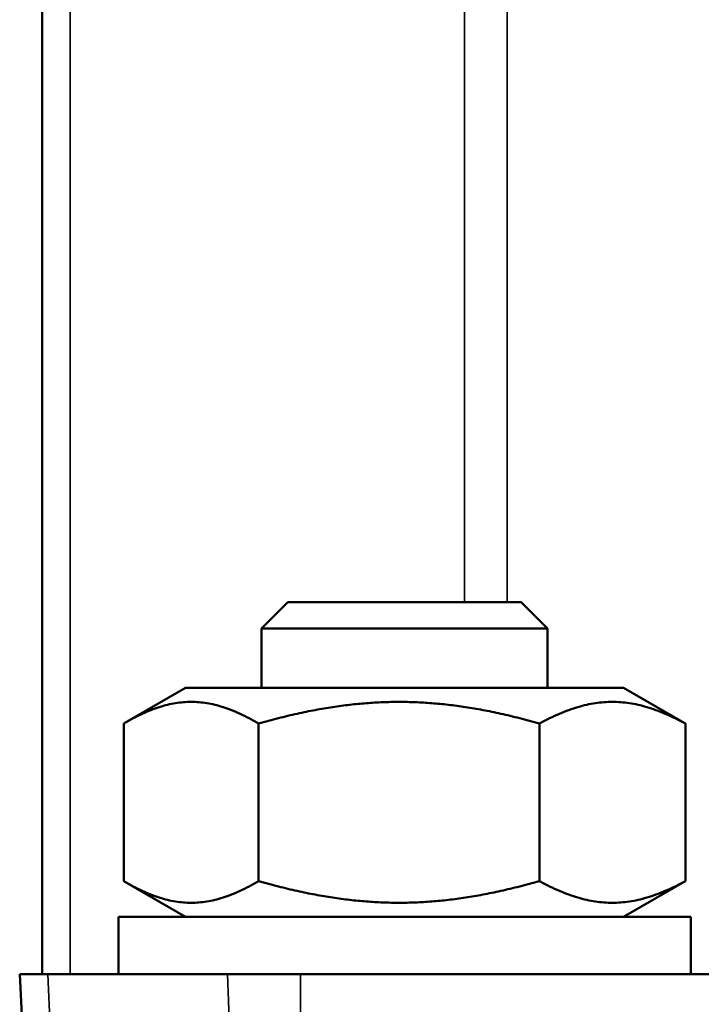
# Model space of a CAD drawing. Header units: inches. Extents: x 0 to 234, y 0 to 165.
# Tile 37 of 85: x 60.692 to 61.629, y 122.813 to 124.167. Entities that reach past the tile are written whole.
import ezdxf

# ---------------------------------------------------------------- set-up
doc = ezdxf.new("R2010")
doc.units = ezdxf.units.IN
doc.header["$LTSCALE"] = 10
doc.header["$MEASUREMENT"] = 0
doc.layers.add('Visible (ANSI)', color=7, linetype='Continuous', lineweight=50)
doc.layers.add('Visible Narrow (ANSI)', color=7, linetype='Continuous', lineweight=35)

msp = doc.modelspace()

# ---------------------------------------------------------------- linework, layer by layer
at = {"layer": 'Visible (ANSI)'}
for p, q in [((60.7225, 122.8544), (60.7225, 127.7048)), ((61.0605, 123.3662), (61.0242, 123.33)), ((61.0605, 123.3662), (61.3817, 123.3662)), ((61.3817, 123.3662), (61.4179, 123.33)), ((61.4179, 123.33), (61.0242, 123.33)), ((61.0242, 123.2481), (61.0242, 123.33)), ((61.4179, 123.2481), (61.4179, 123.33)), ((60.9199, 123.2481), (60.8396, 123.2017)), ((61.5223, 123.2481), (60.9199, 123.2481)), ((61.5223, 123.2481), (61.6026, 123.2017)), ((60.8348, 123.1989), (60.8348, 122.9824)), ((61.0203, 123.1989), (61.0203, 122.9824)), ((61.4066, 123.1989), (61.4066, 122.9824)), ((61.6074, 123.1989), (61.6074, 122.9824)), ((60.9199, 122.9332), (60.8396, 122.9795)), ((61.5223, 122.9332), (61.6026, 122.9795)), ((61.6148, 122.9332), (60.8274, 122.9332)), ((60.8274, 122.9332), (60.8274, 122.8544)), ((61.6148, 122.9332), (61.6148, 122.8544)), ((60.6916, 122.8544), (60.7205, 122.3032)), ((60.6916, 122.8544), (60.7305, 122.8544)), ((60.7305, 122.8544), (60.9777, 122.8544)), ((61.0781, 122.8544), (60.9777, 122.8544)), ((61.0781, 122.8544), (65.9575, 122.8544))]:
    msp.add_line(p, q, dxfattribs=at)
for points, weights in [([(61.0203, 123.1989), (60.9275, 123.2547), (60.8348, 123.1989)], [1, 1.15470053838, 1]), ([(61.4066, 123.1989), (61.2135, 123.2547), (61.0203, 123.1989)], [1, 1.15470053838, 1]), ([(61.6074, 123.1989), (61.507, 123.2547), (61.4066, 123.1989)], [1, 1.15470053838, 1]), ([(61.6026, 123.2017), (61.605, 123.2004), (61.6074, 123.1989)], [1.00687936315, 1.00351976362, 1]), ([(60.8348, 122.9824), (60.9275, 122.9266), (61.0203, 122.9824)], [1, 1.15470053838, 1]), ([(61.0203, 122.9824), (61.2135, 122.9266), (61.4066, 122.9824)], [1, 1.15470053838, 1]), ([(61.4066, 122.9824), (61.507, 122.9266), (61.6074, 122.9824)], [1, 1.15470053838, 1]), ([(61.6074, 122.9824), (61.605, 122.9809), (61.6026, 122.9795)], [1, 1.00351976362, 1.00687936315])]:
    msp.add_rational_spline(points, weights, degree=2, dxfattribs=at)
at = {"layer": 'Visible Narrow (ANSI)'}
for p, q in [((60.7609, 122.8544), (60.7609, 127.7048)), ((61.3035, 123.3662), (61.3035, 127.7048)), ((61.3622, 123.3662), (61.3622, 127.7048)), ((60.7305, 122.8544), (60.7518, 122.3032)), ((60.9972, 122.3032), (60.9777, 122.8544)), ((61.0781, 122.3032), (61.0781, 122.8544))]:
    msp.add_line(p, q, dxfattribs=at)

doc.saveas('drawing.dxf')
